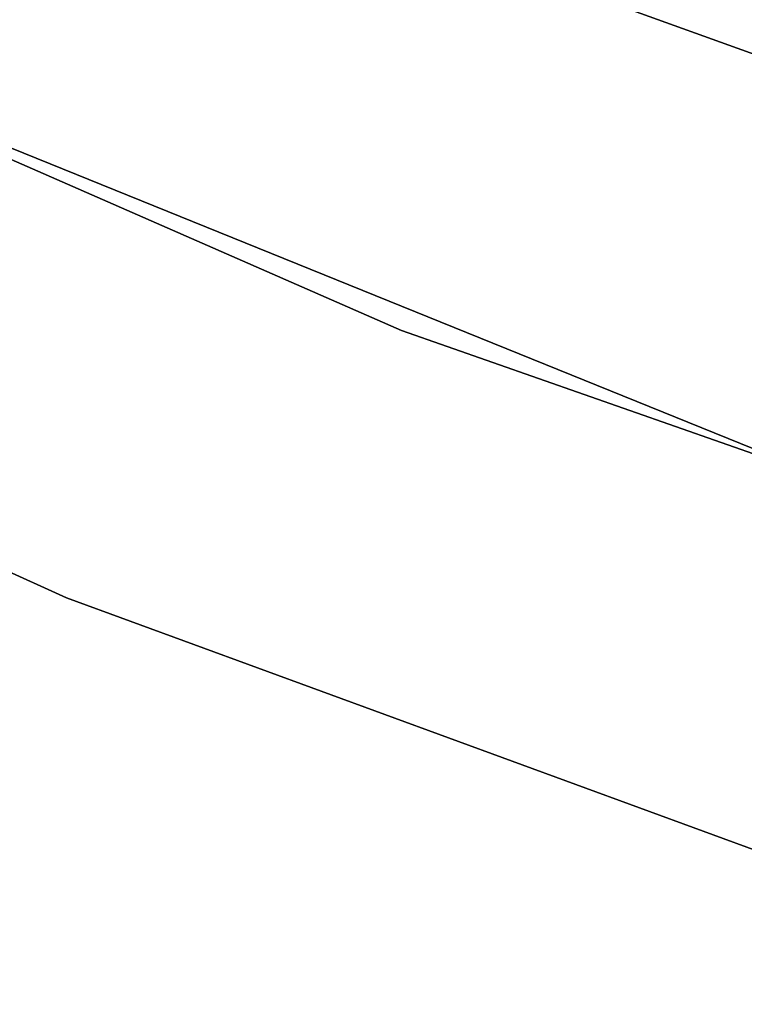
# Model space of a CAD drawing. Extents: x -102 to 102, y -101 to 102.
# Tile 93 of 256: x -24.23 to -21.32, y -60.4 to -56.45. Entities that reach past the tile are written whole.
import ezdxf

# ---------------------------------------------------------------- set-up
doc = ezdxf.new("R2010")
doc.units = 0
doc.header["$LTSCALE"] = 25.4
doc.layers.get('0').update_dxf_attribs({"linetype": 'CONTINUOUS'})

# ---------------------------------------------------------------- blocks, each defined once
blk = doc.blocks.new('NL2500011659_STL')
at = {"color": 0}
for p, q in [((-22.7004, -57.6949, -308.5), (-26.9982, -55.8117, -308.5)), ((-26.9982, -55.8117, -318), (-22.7004, -57.6949, -318)), ((-26.9982, -55.8117, -318), (-22.7004, -57.6949, -318)), ((-22.7004, -57.6949, -308.5), (-26.9982, -55.8117, -308.5)), ((-19.2166, -57.3324, -312), (-21.8576, -56.3776, -312)), ((-21.8576, -56.3776, -314), (-19.2166, -57.3324, -314)), ((-21.8576, -56.3776, -314), (-19.2166, -57.3324, -314)), ((-19.2166, -57.3324, -312), (-21.8576, -56.3776, -312)), ((-25.4009, -56.5023, -316), (-21.1078, -58.2436, -316)), ((-21.1078, -58.2436, -315), (-25.4009, -56.5023, -315)), ((-25.4009, -56.5023, -316), (-21.1078, -58.2436, -316)), ((-21.1078, -58.2436, -315), (-25.4009, -56.5023, -315)), ((-28.3707, -56.8082, -308.5), (-24.0465, -58.7707, -308.5)), ((-24.0465, -58.7707, -318), (-28.3707, -56.8082, -318)), ((-28.3707, -56.8082, -308.5), (-24.0465, -58.7707, -308.5)), ((-24.0465, -58.7707, -318), (-28.3707, -56.8082, -318)), ((-18.2724, -59.2476, -308.5), (-22.7004, -57.6949, -308.5)), ((-22.7004, -57.6949, -318), (-18.2724, -59.2476, -318)), ((-22.7004, -57.6949, -318), (-18.2724, -59.2476, -318)), ((-22.7004, -57.6949, -318), (-22.7004, -57.6949, -308.5)), ((-18.2724, -59.2476, -308.5), (-22.7004, -57.6949, -308.5)), ((-22.7004, -57.6949, -318), (-22.7004, -57.6949, -308.5)), ((-24.0465, -58.7707, -308.5), (-19.5877, -60.4045, -308.5)), ((-19.5877, -60.4045, -318), (-24.0465, -58.7707, -318)), ((-24.0465, -58.7707, -308.5), (-19.5877, -60.4045, -308.5)), ((-24.0465, -58.7707, -308.5), (-24.0465, -58.7707, -318)), ((-19.5877, -60.4045, -318), (-24.0465, -58.7707, -318)), ((-24.0465, -58.7707, -308.5), (-24.0465, -58.7707, -318))]:
    blk.add_line(p, q, dxfattribs=at)

msp = doc.modelspace()

# ---------------------------------------------------------------- block references
at = {"color": 0}
msp.add_blockref('NL2500011659_STL', (0, 0), dxfattribs=at)

doc.saveas('drawing.dxf')
